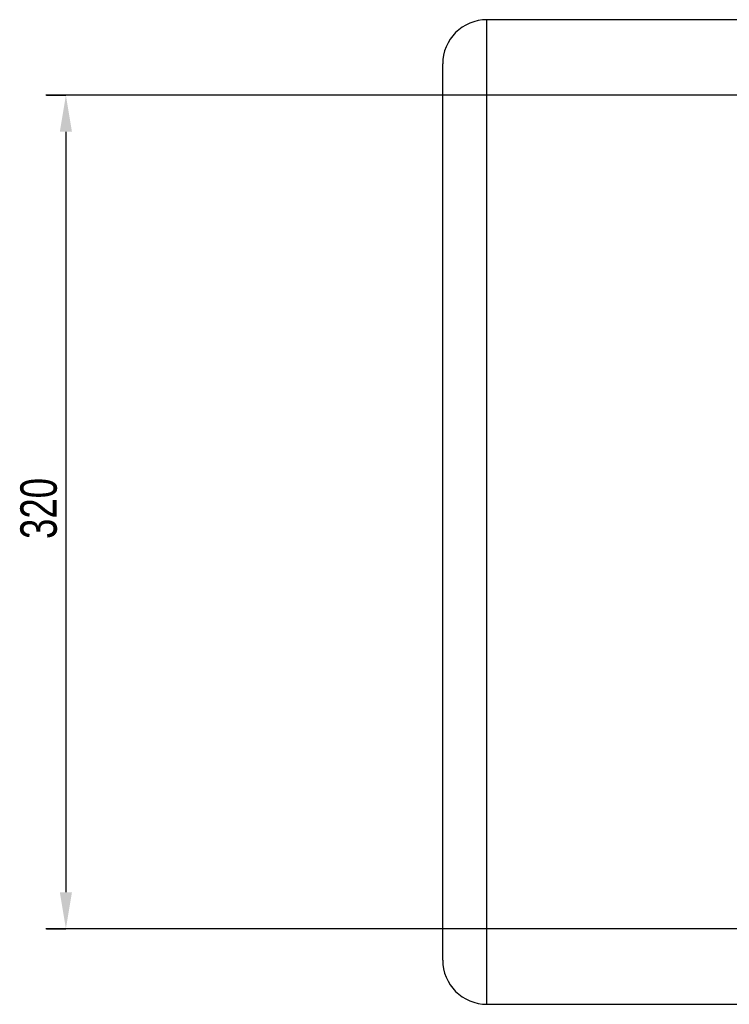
# Model space of a CAD drawing. Header units: millimetres. Extents: x 5 to 589, y 5 to 415.
# Tile 4 of 17: x 320 to 388, y 97 to 191. Entities that reach past the tile are written whole.
import ezdxf

# ---------------------------------------------------------------- set-up
doc = ezdxf.new("R2010")
doc.units = ezdxf.units.MM
doc.header["$PDSIZE"] = -1
doc.layers.add('QUOTE', color=1, linetype='Continuous')
doc.styles.add('SLDTEXTSTYLE0', font='TXT', dxfattribs={"width": 0.75})
doc.dimstyles.new('SLDDIMSTYLE0', dxfattribs={"dimtxt": 3.5, "dimasz": 3.5, "dimexe": 0, "dimexo": 0.0625, "dimgap": 0.875, "dimtad": 1, "dimdec": 1, "dimlfac": 4, "dimrnd": 1e-09, "dimzin": 12, "dimdsep": 46, "dimtxsty": 'SLDTEXTSTYLE0', "dimsah": 1, "dimcen": 0.09, "dimadec": 0, "dimazin": 3, "dimtfac": 1, "dimtdec": 3, "dimtofl": 0, "dimtmove": 0, "dimatfit": 3, "dimfxl": 1, "dimfrac": 2, "dimtolj": 1, "dimtzin": 12, "dimarcsym": 0})

# ---------------------------------------------------------------- blocks, each defined once
blk = doc.blocks.new('_D')
at = {"layer": 'Defpoints', "color": 0}
for p in [(322.027, 183.792), (322.027, 103.792), (323.943, 103.792)]:
    blk.add_point(p, dxfattribs=at)
at = {"layer": 'QUOTE', "color": 0, "lineweight": -2}
for p, q in [((322.089, 183.792), (323.943, 183.792)), ((323.943, 180.292), (323.943, 107.292)), ((322.089, 103.792), (323.943, 103.792))]:
    blk.add_line(p, q, dxfattribs=at)
at = {"layer": 'QUOTE', "color": 0}
for points in [[(323.359, 180.292), (324.526, 180.292), (323.943, 183.792)], [(323.359, 107.292), (324.526, 107.292), (323.943, 103.792)]]:
    blk.add_solid(points, dxfattribs=at)
at = {"layer": 'QUOTE', "color": 0, "insert": (319.568, 144.131), "char_height": 3.5, "attachment_point": 2, "rotation": 90, "style": 'SLDTEXTSTYLE0'}
blk.add_mtext('\\A1;320', dxfattribs=at)

msp = doc.modelspace()

# ---------------------------------------------------------------- linework, layer by layer
at = {"color": 7}
for p, q in [((390.869, 191.042), (364.369, 191.042)), ((364.369, 96.542), (364.369, 191.042)), ((360.119, 100.792), (360.119, 186.792)), ((364.369, 96.542), (390.869, 96.542))]:
    msp.add_line(p, q, dxfattribs=at)
for centre, start, end in [((364.369, 186.792), 90, 180), ((364.369, 100.792), 180, 270)]:
    msp.add_arc(centre, 4.25, start, end, dxfattribs=at)
at = {"layer": 'QUOTE'}
for p, q in [((413.119, 183.792), (322.027, 183.792)), ((413.119, 103.792), (322.027, 103.792))]:
    msp.add_line(p, q, dxfattribs=at)

# ---------------------------------------------------------------- dimensions: what is measured, and where the dimension line sits
dim = msp.add_linear_dim(base=(323.943, 103.792), p1=(322.027, 183.792), p2=(322.027, 103.792), angle=90, dimstyle='SLDDIMSTYLE0', dxfattribs=at)
dim.commit()
dim.dimension.update_dxf_attribs({"geometry": '_D', "text_midpoint": (323.943, 144.131), "dimtype": 160})

doc.saveas('drawing.dxf')
